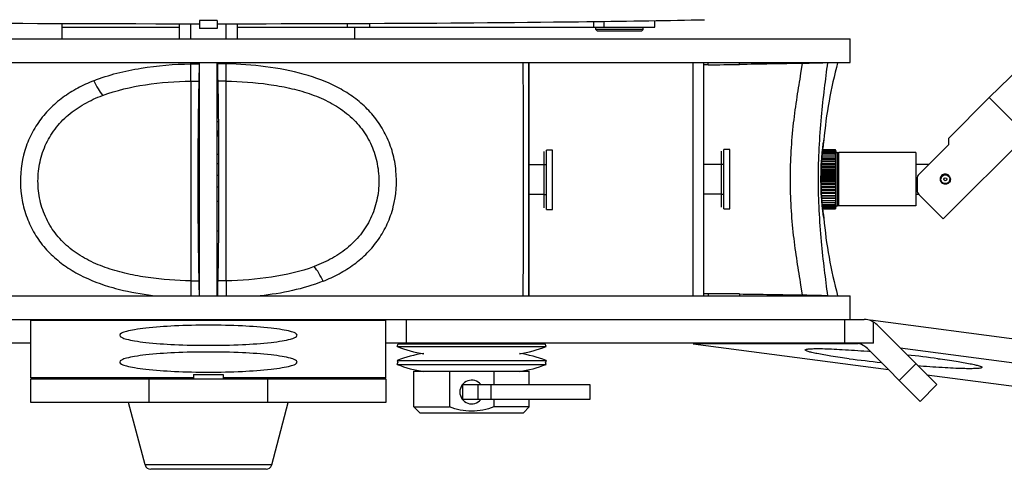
# Model space of a CAD drawing. Header units: millimetres. Extents: x 0 to 420, y 0 to 297.
# Tile 63 of 130: x 223 to 248, y 108 to 120. Entities that reach past the tile are written whole.
import ezdxf

# ---------------------------------------------------------------- set-up
doc = ezdxf.new("R2010")
doc.units = ezdxf.units.MM
doc.header["$LTSCALE"] = 23.1
doc.layers.get('0').update_dxf_attribs({"linetype": 'CONTINUOUS'})
for name, color, linetype in [('_4352', 7, 'CONTINUOUS'), ('_6042', 7, 'CONTINUOUS'), ('AUSFORMSCHRAEGEN', 7, 'CONTINUOUS'), ('AXES', 7, 'CONTINUOUS'), ('BEZUGSACHSEN', 7, 'CONTINUOUS'), ('COURBES', 7, 'CONTINUOUS'), ('DIM_PILOTEES', 7, 'CONTINUOUS'), ('FASEN', 7, 'CONTINUOUS'), ('RUNDUNGEN', 7, 'CONTINUOUS')]:
    doc.layers.add(name, color=color, linetype=linetype)
doc.styles.get("Standard").update_dxf_attribs({"font": 'txt', "width": 0.8})
doc.dimstyles.new('DIMSTYLE_1', dxfattribs={"dimtxt": 3.5, "dimasz": 3, "dimexe": 2, "dimexo": 1.5, "dimgap": 3.5, "dimtad": 0, "dimtih": 1, "dimtoh": 1, "dimdec": 0, "dimlfac": 6.666667, "dimzin": 4, "dimdsep": 46, "dimtxsty": 'Standard', "dimblk": '_FILLED', "dimblk1": '_FILLED', "dimblk2": '_FILLED', "dimcen": 0.09, "dimadec": 0, "dimazin": 0, "dimtp": 0.8, "dimtm": 0.8, "dimtfac": 1, "dimtdec": 65535, "dimtofl": 0, "dimtmove": 0, "dimatfit": 3, "dimldrblk": '_FILLED', "dimfxl": 0, "dimtolj": 1, "dimtzin": 4, "dimarcsym": 0})

# ---------------------------------------------------------------- blocks, each defined once
blk = doc.blocks.new('_FILLED')
at = {"color": 0, "linetype": 'ByBlock'}
blk.add_solid([(0, 0), (-1, 0.1667), (-1, -0.1667)], dxfattribs=at)
blk = doc.blocks.new('*D8')
at = {"layer": 'DIM_PILOTEES', "color": 2, "linetype": 'Continuous'}
for p, q in [((240.498, 209.218), (281.948, 209.218)), ((279.948, 209.218), (279.948, 163.92)), ((279.948, 108.479), (279.948, 153.42)), ((259.739, 108.479), (281.948, 108.479))]:
    blk.add_line(p, q, dxfattribs=at)
at = {"layer": 'DIM_PILOTEES', "color": 2, "linetype": 'Continuous', "xscale": 3, "yscale": 3, "zscale": 3}
for p, rotation in [((279.948, 209.218), 90), ((279.948, 108.479), 270)]:
    blk.add_blockref('_FILLED', p, dxfattribs=dict(at, rotation=rotation))

msp = doc.modelspace()

# ---------------------------------------------------------------- linework, layer by layer
at = {"color": 7, "linetype": 'Continuous'}
for p, q in [((224.02, 119.384), (224.02, 119.775)), ((224.02, 119.684), (226.998, 119.684)), ((228.468, 119.684), (231.259, 119.684)), ((231.445, 119.384), (231.445, 119.684)), ((237.558, 119.624), (237.558, 119.684)), ((238.758, 119.624), (237.558, 119.624)), ((237.603, 119.579), (237.558, 119.624)), ((238.713, 119.579), (238.758, 119.624)), ((238.758, 119.624), (238.758, 119.684)), ((239.058, 119.684), (239.058, 119.847)), ((211.458, 119.384), (244.008, 119.384)), ((238.713, 119.579), (237.603, 119.579)), ((244.008, 118.784), (244.008, 119.384)), ((211.458, 118.784), (244.008, 118.784)), ((227.508, 112.874), (227.508, 118.784)), ((227.958, 112.874), (227.958, 118.784)), ((235.862, 112.874), (235.862, 118.784)), ((227.508, 117.959), (227.49, 117.959)), ((227.975, 117.959), (227.958, 117.959)), ((227.977, 117.854), (227.958, 117.854)), ((227.482, 117.389), (227.508, 117.389)), ((227.958, 117.389), (227.984, 117.389)), ((227.508, 117.284), (227.481, 117.284)), ((227.985, 117.284), (227.958, 117.284)), ((227.508, 117.044), (227.479, 117.044)), ((227.987, 117.044), (227.958, 117.044)), ((227.98, 116.909), (227.98, 117.044)), ((227.988, 116.909), (227.98, 116.909)), ((243.326, 116.722), (243.333, 116.769)), ((243.326, 116.715), (243.326, 116.722)), ((243.333, 116.769), (243.336, 116.788)), ((243.336, 116.788), (243.339, 116.813)), ((243.339, 116.813), (243.34, 116.815)), ((227.508, 116.459), (227.475, 116.459)), ((227.991, 116.459), (227.958, 116.459)), ((227.508, 116.219), (227.475, 116.219)), ((227.991, 116.219), (227.958, 116.219)), ((236.245, 116.189), (235.862, 116.189)), ((240.745, 116.204), (240.295, 116.204)), ((236.245, 115.439), (235.862, 115.439)), ((240.745, 115.454), (240.295, 115.454)), ((243.326, 114.937), (243.326, 114.943)), ((243.333, 114.89), (243.326, 114.937)), ((243.327, 114.935), (243.326, 114.937)), ((243.338, 114.857), (243.333, 114.89)), ((243.339, 114.846), (243.336, 114.87)), ((227.497, 113.324), (227.508, 113.324)), ((211.458, 112.874), (244.008, 112.874)), ((244.008, 112.274), (244.008, 112.874)), ((232.519, 111.587), (232.546, 111.657)), ((232.546, 111.657), (236.269, 111.657)), ((233.695, 111.657), (233.695, 111.674)), ((235.12, 111.657), (235.12, 111.674)), ((236.296, 111.587), (236.269, 111.657)), ((232.519, 111.587), (236.296, 111.587)), ((232.519, 111.237), (236.296, 111.237)), ((232.519, 111.237), (232.539, 111.187)), ((232.519, 111.137), (232.539, 111.187)), ((232.519, 111.137), (236.296, 111.137)), ((236.296, 111.237), (236.277, 111.187)), ((236.296, 111.137), (236.277, 111.187)), ((227.358, 110.879), (228.108, 110.879)), ((227.358, 110.879), (227.358, 110.774)), ((228.108, 110.879), (228.108, 110.774)), ((232.945, 110.962), (235.87, 110.962)), ((232.945, 110.062), (232.945, 110.962)), ((233.845, 110.962), (233.845, 110.062)), ((234.97, 110.962), (234.97, 110.624)), ((235.87, 110.624), (235.87, 110.962)), ((234.183, 110.624), (237.408, 110.624)), ((234.183, 110.249), (234.183, 110.624)), ((237.408, 110.624), (237.408, 110.249)), ((226.128, 108.591), (225.708, 110.174)), ((229.338, 108.591), (229.758, 110.174)), ((237.408, 110.249), (234.183, 110.249)), ((234.97, 110.249), (234.97, 110.062)), ((235.87, 110.062), (235.87, 110.249)), ((232.945, 110.062), (233.845, 110.062)), ((233.095, 109.912), (232.945, 110.062)), ((233.095, 109.912), (235.72, 109.912)), ((235.87, 110.062), (234.97, 110.062)), ((235.72, 109.912), (235.87, 110.062)), ((229.193, 108.479), (226.273, 108.479))]:
    msp.add_line(p, q, dxfattribs=at)
at = {"color": 9, "linetype": 'Continuous'}
for p, q in [((227.283, 118.752), (227.283, 118.784)), ((227.283, 118.752), (227.283, 118.763)), ((228.183, 118.316), (228.183, 118.784)), ((228.183, 118.784), (228.183, 118.752)), ((235.857, 118.784), (235.857, 112.873)), ((240.022, 112.874), (240.022, 118.784)), ((240.404, 118.729), (240.295, 118.729)), ((227.283, 118.316), (227.283, 118.06)), ((228.183, 113.509), (228.183, 118.316)), ((227.283, 118.06), (227.283, 113.252)), ((243.326, 116.717), (243.325, 116.715)), ((243.325, 116.716), (243.326, 116.717)), ((243.325, 116.715), (243.325, 116.716)), ((243.326, 116.722), (243.327, 116.724)), ((243.326, 116.715), (243.326, 116.717)), ((243.34, 116.815), (243.338, 116.806)), ((236.245, 115.439), (236.245, 116.189)), ((240.745, 115.454), (240.745, 116.204)), ((243.325, 114.944), (243.326, 114.942)), ((243.326, 114.942), (243.325, 114.944)), ((243.326, 114.942), (243.325, 114.944)), ((243.326, 114.943), (243.326, 114.942)), ((243.326, 114.937), (243.327, 114.935)), ((243.339, 114.851), (243.34, 114.843)), ((228.183, 113.252), (228.183, 113.509)), ((227.283, 113.252), (227.283, 112.874)), ((240.295, 112.929), (240.404, 112.929)), ((234.57, 110.249), (234.57, 110.624)), ((234.891, 110.624), (234.891, 110.249)), ((229.338, 108.591), (226.128, 108.591))]:
    msp.add_line(p, q, dxfattribs=at)
at = {"color": 3, "linetype": 'Continuous'}
msp.add_line((227.495, 113.399), (227.508, 113.399), dxfattribs=at)
at = {"color": 7, "linetype": 'Continuous'}
for points in [[(243.287, 116.358), (243.3, 116.505), (243.314, 116.627), (243.325, 116.715)], [(243.3, 115.153), (243.287, 115.3), (243.275, 115.465), (243.268, 115.644), (243.265, 115.829), (243.268, 116.014), (243.275, 116.192), (243.287, 116.358)], [(243.325, 114.944), (243.314, 115.031), (243.3, 115.153)]]:
    msp.add_lwpolyline(points, dxfattribs=at)
for centre, radius, start, end in [((227.283, 118.109), 0.675, 70.4469, 70.8168), ((254.546, 115.829), 11.25, 164.7885, 174.9719), ((227.283, 118.109), 0.225, 0, 18.4629), ((254.546, 115.829), 11.25, 185.0281, 195.2115), ((228.183, 113.549), 0.225, 180, 200.0302), ((228.183, 113.549), 0.675, 250.4469, 250.8671), ((244.115, 111.209), 0.465, 45, 90), ((233.658, 114.53), 3.156, 248.853, 261.5441), ((233.658, 108.293), 3.156, 98.4559, 111.147), ((235.158, 114.53), 3.156, 278.4559, 291.147), ((235.158, 108.293), 3.156, 68.853, 81.5441), ((233.658, 114.08), 3.156, 248.853, 261.5441), ((235.158, 114.08), 3.156, 278.4559, 291.147), ((234.408, 110.437), 0.3, 38.8908, 321.1092), ((226.273, 108.629), 0.15, 194.8683, 270), ((229.193, 108.629), 0.15, 270, 345.1317)]:
    msp.add_arc(centre, radius, start, end, dxfattribs=at)
at = {"color": 9, "linetype": 'Continuous'}
for centre, radius, start, end in [((-251.021, 115.785), 486.746, 359.6573, 0.35311), ((159.217, 118.549), 68.066, 359.80415, 359.9256), ((249.886, 115.821), 6.621, 172.9422, 174.5761), ((249.946, 115.814), 6.682, 172.2479, 172.9439), ((243.64, 116.681), 0.316, 172.216, 173.0477), ((243.821, 116.659), 0.499, 173.0086, 173.3168), ((249.977, 115.809), 6.713, 171.4596, 172.1699), ((249.776, 115.829), 6.511, 174.9983, 183.2293), ((249.868, 115.823), 6.603, 174.5773, 175.0095), ((249.831, 115.833), 6.566, 183.2303, 184.7273), ((249.836, 115.833), 6.571, 184.7284, 185.2226), ((249.91, 115.84), 6.646, 185.2261, 187.7548), ((243.757, 114.992), 0.434, 186.6585, 187.3397), ((243.593, 114.971), 0.269, 187.3632, 187.8154), ((249.96, 115.847), 6.695, 187.8291, 188.5526), ((296.249, 113.02), 68.066, 179.80415, 179.9256)]:
    msp.add_arc(centre, radius, start, end, dxfattribs=at)
for points, knots in [([(224.824, 118.323), (225.015, 118.4), (225.412, 118.526), (226.232, 118.693), (226.862, 118.743), (227.283, 118.752)], [0, 0, 0, 0, 0.246829, 0.496318, 1, 1, 1, 1]), ([(227.283, 118.461), (227.283, 118.483), (227.283, 118.58), (227.282, 118.677), (227.283, 118.752)], [0, 0, 0, 0, 0.226297, 1, 1, 1, 1]), ([(230.158, 118.486), (229.84, 118.576), (229.183, 118.699), (228.517, 118.745), (228.183, 118.752)], [0, 0, 0, 0, 0.497407, 1, 1, 1, 1]), ([(230.642, 113.245), (230.781, 113.301), (231.052, 113.426), (231.431, 113.663), (231.771, 113.954), (232.058, 114.299), (232.282, 114.693), (232.485, 115.27), (232.531, 115.896), (232.418, 116.5), (232.257, 116.929), (232.024, 117.317), (231.73, 117.655), (231.384, 117.939), (230.872, 118.247), (230.447, 118.405), (230.158, 118.486)], [0, 0, 0, 0, 0.062158, 0.123888, 0.185454, 0.247256, 0.309696, 0.372974, 0.500681, 0.564583, 0.627753, 0.690094, 0.751842, 0.813408, 0.875182, 1, 1, 1, 1]), ([(224.824, 118.323), (224.685, 118.268), (224.414, 118.143), (224.035, 117.906), (223.695, 117.615), (223.408, 117.27), (223.184, 116.876), (222.981, 116.299), (222.935, 115.673), (223.048, 115.068), (223.209, 114.64), (223.441, 114.251), (223.736, 113.913), (224.081, 113.63), (224.594, 113.321), (225.019, 113.164), (225.308, 113.082)], [0, 0, 0, 0, 0.062158, 0.123888, 0.185454, 0.247256, 0.309696, 0.372974, 0.500681, 0.564583, 0.627753, 0.690094, 0.751842, 0.813408, 0.875182, 1, 1, 1, 1]), ([(224.824, 118.323), (224.858, 118.253), (224.927, 118.125), (225.008, 118.003), (225.049, 117.951)], [0, 0, 0, 0, 0.540349, 1, 1, 1, 1]), ([(225.049, 117.951), (225.398, 118.083), (226.143, 118.252), (226.899, 118.308), (227.283, 118.316)], [0, 0, 0, 0, 0.492994, 1, 1, 1, 1]), ([(228.183, 118.316), (228.543, 118.309), (229.082, 118.27), (229.785, 118.146), (230.29, 118.008), (230.766, 117.813), (231.195, 117.55), (231.558, 117.211), (231.832, 116.801), (232.005, 116.339), (232.072, 115.849), (232.033, 115.355), (231.887, 114.883), (231.638, 114.458), (231.296, 114.1), (230.882, 113.817), (230.576, 113.678), (230.417, 113.618)], [0, 0, 0, 0, 0.134044, 0.200074, 0.264956, 0.328396, 0.390319, 0.45107, 0.511375, 0.571916, 0.63286, 0.693865, 0.754519, 0.814836, 0.875393, 0.93696, 1, 1, 1, 1]), ([(227.283, 113.252), (226.922, 113.26), (226.384, 113.298), (225.681, 113.423), (225.176, 113.561), (224.7, 113.756), (224.271, 114.019), (223.908, 114.358), (223.633, 114.767), (223.46, 115.23), (223.393, 115.72), (223.433, 116.214), (223.578, 116.686), (223.828, 117.111), (224.17, 117.469), (224.584, 117.752), (224.89, 117.891), (225.049, 117.951)], [0, 0, 0, 0, 0.134044, 0.200074, 0.264956, 0.328396, 0.390319, 0.45107, 0.511375, 0.571916, 0.63286, 0.693865, 0.754519, 0.814836, 0.875393, 0.93696, 1, 1, 1, 1]), ([(230.417, 113.618), (230.068, 113.486), (229.323, 113.317), (228.567, 113.261), (228.183, 113.252)], [0, 0, 0, 0, 0.492994, 1, 1, 1, 1]), ([(230.642, 113.245), (230.608, 113.316), (230.539, 113.444), (230.458, 113.565), (230.417, 113.618)], [0, 0, 0, 0, 0.540349, 1, 1, 1, 1]), ([(230.642, 113.245), (230.389, 113.144), (229.861, 112.989), (229.319, 112.903), (229.045, 112.873)], [0, 0, 0, 0, 0.496714, 1, 1, 1, 1]), ([(225.308, 113.082), (225.398, 113.057), (225.764, 112.964), (226.138, 112.904), (226.421, 112.873)], [0, 0, 0, 0, 0.248572, 1, 1, 1, 1]), ([(228.183, 113.108), (228.183, 113.09), (228.183, 113.013), (228.184, 112.935), (228.183, 112.875)], [0, 0, 0, 0, 0.229051, 1, 1, 1, 1])]:
    msp.add_open_spline(points, degree=3, knots=knots, dxfattribs=at)
at = {"color": 7, "linetype": 'Continuous'}
for points, knots in [([(234.408, 109.949), (234.312, 109.949), (234.119, 109.97), (233.935, 110.027), (233.845, 110.062)], [0, 0, 0, 0, 0.499862, 1, 1, 1, 1]), ([(234.97, 110.062), (234.881, 110.027), (234.696, 109.97), (234.504, 109.949), (234.408, 109.949)], [0, 0, 0, 0, 0.500138, 1, 1, 1, 1])]:
    msp.add_open_spline(points, degree=3, knots=knots, dxfattribs=at)
at = {"layer": '_4352', "color": 7, "linetype": 'Continuous'}
for p, q in [((243.29, 116.395), (243.636, 116.395)), ((243.295, 116.446), (243.636, 116.446)), ((243.299, 116.489), (243.636, 116.489)), ((243.302, 116.524), (243.636, 116.524)), ((243.305, 116.551), (243.636, 116.551)), ((243.308, 116.569), (243.636, 116.569)), ((243.309, 116.578), (243.636, 116.578)), ((243.639, 116.565), (243.644, 116.541)), ((243.639, 116.554), (243.642, 116.539)), ((243.639, 116.535), (243.642, 116.519)), ((243.644, 116.542), (243.641, 116.552)), ((243.642, 116.551), (243.645, 116.538)), ((243.645, 116.537), (243.642, 116.548)), ((243.645, 116.524), (243.642, 116.533)), ((243.642, 116.491), (243.642, 116.49)), ((243.643, 116.447), (243.645, 116.437)), ((243.645, 116.392), (243.643, 116.392)), ((243.645, 116.437), (243.644, 116.437)), ((243.644, 116.396), (243.645, 116.392)), ((243.645, 116.541), (243.645, 116.542)), ((243.645, 116.541), (243.645, 116.538)), ((243.645, 116.538), (243.645, 116.537)), ((243.645, 116.537), (243.645, 116.474)), ((243.645, 116.526), (243.645, 116.525)), ((243.645, 116.525), (243.645, 116.524)), ((243.645, 116.504), (243.69, 116.504)), ((243.645, 116.503), (243.645, 116.503)), ((243.645, 116.474), (243.645, 116.473)), ((243.645, 116.473), (243.645, 116.437)), ((243.645, 116.437), (243.645, 116.436)), ((243.645, 116.436), (243.645, 116.341)), ((243.645, 116.392), (243.645, 116.391)), ((245.67, 116.504), (243.72, 116.504)), ((243.72, 115.154), (243.72, 116.504)), ((245.67, 116.504), (245.67, 115.154)), ((243.273, 116.131), (243.636, 116.131)), ((243.645, 116.152), (243.274, 116.152)), ((243.274, 116.15), (243.645, 116.15)), ((243.276, 116.204), (243.636, 116.204)), ((243.645, 116.22), (243.277, 116.22)), ((243.277, 116.218), (243.645, 116.218)), ((243.281, 116.282), (243.645, 116.282)), ((243.281, 116.274), (243.636, 116.274)), ((243.645, 116.283), (243.282, 116.283)), ((243.645, 116.341), (243.285, 116.341)), ((243.285, 116.34), (243.645, 116.34)), ((243.285, 116.337), (243.636, 116.337)), ((243.645, 116.341), (243.645, 116.34)), ((243.645, 116.34), (243.645, 116.283)), ((243.645, 116.283), (243.645, 116.282)), ((243.645, 116.282), (243.645, 116.22)), ((243.645, 116.22), (243.645, 116.218)), ((243.645, 116.218), (243.645, 115.347)), ((243.645, 116.152), (243.645, 116.15)), ((246.001, 116.204), (245.67, 116.204)), ((243.266, 115.891), (243.636, 115.891)), ((243.267, 115.973), (243.636, 115.973)), ((243.645, 115.928), (243.267, 115.928)), ((243.267, 115.927), (243.645, 115.927)), ((243.645, 116.005), (243.268, 116.005)), ((243.268, 116.004), (243.645, 116.004)), ((243.269, 116.053), (243.636, 116.053)), ((243.645, 116.08), (243.271, 116.08)), ((243.271, 116.079), (243.645, 116.079)), ((243.645, 116.08), (243.645, 116.079)), ((243.645, 116.005), (243.645, 116.004)), ((243.645, 115.928), (243.645, 115.927)), ((243.645, 115.85), (243.265, 115.85)), ((243.265, 115.848), (243.645, 115.848)), ((243.265, 115.809), (243.636, 115.809)), ((243.645, 115.771), (243.266, 115.771)), ((243.266, 115.77), (243.645, 115.77)), ((243.267, 115.726), (243.636, 115.726)), ((243.645, 115.693), (243.267, 115.693)), ((243.267, 115.692), (243.645, 115.692)), ((243.268, 115.645), (243.636, 115.645)), ((243.645, 115.617), (243.269, 115.617)), ((243.269, 115.616), (243.645, 115.616)), ((243.642, 115.836), (243.641, 115.829)), ((243.645, 115.85), (243.645, 115.848)), ((243.645, 115.771), (243.645, 115.77)), ((243.645, 115.693), (243.645, 115.692)), ((243.645, 115.617), (243.645, 115.616)), ((243.271, 115.566), (243.636, 115.566)), ((243.645, 115.544), (243.272, 115.544)), ((243.272, 115.543), (243.645, 115.543)), ((243.274, 115.491), (243.636, 115.491)), ((243.645, 115.474), (243.275, 115.474)), ((243.275, 115.473), (243.645, 115.473)), ((243.279, 115.419), (243.636, 115.419)), ((243.645, 115.408), (243.279, 115.408)), ((243.279, 115.407), (243.645, 115.407)), ((243.645, 115.544), (243.645, 115.543)), ((243.645, 115.474), (243.645, 115.473)), ((243.645, 115.408), (243.645, 115.407)), ((245.67, 115.454), (245.738, 115.454)), ((243.283, 115.353), (243.636, 115.353)), ((243.645, 115.347), (243.283, 115.347)), ((243.284, 115.346), (243.645, 115.346)), ((243.287, 115.292), (243.636, 115.292)), ((243.293, 115.238), (243.636, 115.238)), ((243.297, 115.19), (243.636, 115.19)), ((243.301, 115.151), (243.636, 115.151)), ((243.304, 115.12), (243.636, 115.12)), ((243.636, 115.292), (243.645, 115.292)), ((243.636, 115.292), (243.639, 115.292)), ((243.639, 115.292), (243.642, 115.292)), ((243.642, 115.128), (243.64, 115.119)), ((243.642, 115.292), (243.645, 115.293)), ((243.642, 115.242), (243.645, 115.244)), ((243.642, 115.242), (243.644, 115.244)), ((243.642, 115.199), (243.645, 115.203)), ((243.642, 115.199), (243.644, 115.203)), ((243.642, 115.153), (243.642, 115.15)), ((243.642, 115.117), (243.645, 115.127)), ((243.645, 115.202), (243.643, 115.189)), ((243.645, 115.126), (243.643, 115.118)), ((243.644, 115.243), (243.645, 115.243)), ((243.645, 115.243), (243.644, 115.236)), ((243.645, 115.347), (243.645, 115.346)), ((243.645, 115.346), (243.645, 115.293)), ((243.645, 115.293), (243.645, 115.292)), ((243.645, 115.292), (243.645, 115.244)), ((243.645, 115.292), (243.645, 115.29)), ((243.645, 115.244), (243.645, 115.243)), ((243.645, 115.243), (243.645, 115.144)), ((243.645, 115.203), (243.645, 115.202)), ((243.645, 115.17), (243.645, 115.169)), ((243.645, 115.154), (243.69, 115.154)), ((243.645, 115.144), (243.645, 115.144)), ((243.645, 115.144), (243.645, 115.118)), ((243.645, 115.127), (243.645, 115.126)), ((243.645, 115.118), (243.645, 115.118)), ((245.67, 115.154), (243.72, 115.154)), ((243.307, 115.098), (243.636, 115.098)), ((243.308, 115.084), (243.636, 115.084)), ((243.309, 115.079), (243.636, 115.079)), ((243.639, 115.098), (243.636, 115.084)), ((243.639, 115.097), (243.636, 115.084)), ((243.639, 115.092), (243.636, 115.079)), ((243.642, 115.105), (243.639, 115.092))]:
    msp.add_line(p, q, dxfattribs=at)
at = {"layer": '_4352', "color": 9, "linetype": 'Continuous'}
msp.add_line((243.69, 116.504), (243.69, 115.154), dxfattribs=at)
msp.add_circle((246.42, 115.829), 0.0375, dxfattribs=at)
at = {"layer": '_4352', "color": 7, "linetype": 'Continuous'}
for centre, radius, start, end in [((239.933, 115.773), 3.79, 12.0571, 12.2681), ((239.248, 115.696), 4.474, 11.0632, 11.2577), ((241.357, 115.934), 2.366, 15.1575, 15.5799), ((238.613, 115.619), 5.109, 10.3323, 10.5145), ((241.955, 115.993), 1.771, 18.0505, 18.3638), ((238.207, 115.569), 5.513, 9.6215, 9.9759), ((242.574, 116.081), 1.151, 21.4836, 22.6224), ((237.836, 115.508), 5.882, 9.1813, 9.5974), ((242.954, 116.102), 0.785, 29.1482, 29.586), ((237.588, 115.449), 6.13, 8.8852, 9.3538), ((243.271, 116.113), 0.494, 41.7699, 42.2793), ((237.462, 115.392), 6.255, 8.725, 9.2293), ((243.443, 115.94), 0.494, 66.6076, 66.9787), ((240.794, 115.887), 2.925, 13.1729, 13.4168), ((242.048, 116.023), 1.673, 17.7406, 18.0502), ((242.997, 116.125), 0.736, 28.6868, 29.1481), ((243.298, 116.137), 0.458, 41.2289, 41.7698), ((243.47, 116.003), 0.426, 65.7872, 66.6184), ((240.943, 115.922), 2.771, 12.9178, 13.173), ((239.684, 115.78), 4.03, 10.6626, 10.8597), ((239.119, 115.71), 4.595, 9.9424, 10.1417), ((238.625, 115.64), 5.089, 9.4298, 9.6117), ((243.037, 116.148), 0.69, 28.2011, 28.6871), ((243.323, 116.16), 0.424, 40.6549, 41.2293), ((243.69, 116.474), 0.03, 0, 90), ((243.48, 116.95), 0.633, 284.2907, 285.0951), ((237.444, 115.333), 6.273, 8.7119, 9.2155), ((243.352, 116.579), 0.417, 312.9545, 314.5904), ((237.572, 115.279), 6.145, 8.804, 9.3127), ((243.085, 116.55), 0.651, 327.9348, 329.3888), ((237.839, 115.232), 5.878, 9.0067, 9.5268), ((242.69, 116.553), 1.036, 335.9634, 337.1578), ((238.234, 115.191), 5.483, 9.333, 9.8711), ((242.187, 116.56), 1.535, 340.733, 341.7299), ((238.736, 115.157), 4.981, 9.8047, 10.3689), ((241.602, 116.564), 2.119, 343.8122, 344.6675), ((239.322, 115.13), 4.395, 10.4571, 11.057), ((240.96, 116.562), 2.759, 345.9192, 346.6724), ((239.964, 115.111), 3.755, 11.3452, 11.9934), ((246.42, 115.829), 0.113, 61.6585, 174.7207), ((240.161, 116.584), 3.561, 347.4252, 347.7657), ((240.629, 115.099), 3.09, 12.5575, 13.2703), ((239.638, 116.539), 4.08, 348.5106, 349.1329), ((241.286, 115.095), 2.434, 14.2406, 15.0408), ((239.021, 116.516), 4.697, 349.3138, 349.8946), ((241.903, 115.096), 1.818, 16.6526, 17.5728), ((238.473, 116.486), 5.244, 349.9011, 350.4512), ((240.472, 116.517), 3.243, 347.8772, 348.1047), ((246.42, 115.829), 0.113, 354.6684, 360), ((242.451, 115.103), 1.273, 20.2843, 21.3718), ((238.022, 116.449), 5.695, 350.3185, 350.8467), ((242.902, 115.109), 0.828, 26.1676, 27.4856), ((237.689, 116.404), 6.028, 350.5955, 351.1091), ((243.235, 115.102), 0.511, 36.7328, 38.3142), ((237.49, 116.354), 6.227, 350.75, 351.2554), ((243.434, 115.012), 0.396, 57.8438, 59.3016), ((237.435, 116.297), 6.282, 350.7914, 351.2946), ((237.516, 116.237), 6.201, 350.7225, 351.2179), ((243.376, 115.579), 0.429, 307.3618, 307.8571), ((237.695, 116.18), 6.023, 350.5401, 350.9824), ((243.13, 115.544), 0.618, 325.0861, 325.5654), ((238.009, 116.12), 5.71, 350.2315, 350.6209), ((242.746, 115.578), 0.988, 334.3721, 334.7694), ((238.443, 116.057), 5.277, 349.7763, 350.1089), ((242.243, 115.634), 1.485, 339.7532, 340.0836), ((238.975, 115.992), 4.746, 349.1417, 349.4085), ((243.397, 115.551), 0.394, 307.8571, 308.3865), ((243.164, 115.521), 0.577, 325.5655, 326.0721), ((242.799, 115.553), 0.929, 334.7695, 335.1873), ((242.321, 115.606), 1.402, 340.0837, 340.4302), ((239.84, 115.873), 3.877, 348.477, 348.7809), ((241.753, 115.668), 1.967, 343.4462, 343.7416), ((242.849, 115.53), 0.873, 335.187, 335.6261), ((238.858, 115.984), 4.855, 350.1411, 350.335), ((239.398, 115.913), 4.316, 349.527, 349.7325), ((242.395, 115.579), 1.323, 340.43, 340.7934), ((240.627, 115.771), 3.088, 347.5488, 347.7909), ((241.256, 115.703), 2.459, 345.9746, 346.2451), ((243.69, 115.184), 0.03, 270, 360), ((241.645, 115.7), 2.08, 343.1643, 343.4461), ((241.123, 115.736), 2.596, 345.7163, 345.9748)]:
    msp.add_arc(centre, radius, start, end, dxfattribs=at)
at = {"layer": '_6042', "color": 7, "linetype": 'Continuous'}
for p, q in [((246.5, 116.864), (247.534, 117.898)), ((247.534, 117.898), (248.488, 116.943)), ((246.367, 114.822), (248.488, 116.943)), ((246.5, 116.864), (246.5, 116.704)), ((246.5, 116.704), (245.749, 115.952)), ((245.705, 115.846), (245.705, 115.546)), ((246.367, 114.822), (245.749, 115.44))]:
    msp.add_line(p, q, dxfattribs=at)
at = {"layer": '_6042', "color": 9, "linetype": 'Continuous'}
for p, q in [((246.51, 115.92), (246.499, 115.909)), ((246.33, 115.739), (246.341, 115.75))]:
    msp.add_line(p, q, dxfattribs=at)
at = {"layer": '_6042', "color": 7, "linetype": 'Continuous'}
msp.add_lwpolyline([(253.42, 123.678), (251.579, 121.844), (249.64, 119.938), (247.535, 117.897)], dxfattribs=at)
msp.add_circle((246.42, 115.829), 0.113, dxfattribs=at)
for centre, start, end in [((245.855, 115.846), 135, 180), ((245.855, 115.546), 180, 225)]:
    msp.add_arc(centre, 0.15, start, end, dxfattribs=at)
at = {"layer": '_6042', "color": 9, "linetype": 'Continuous'}
for centre, radius, start, end in [((246.416, 115.825), 0.133, 45.1899, 46.1857), ((246.417, 115.826), 0.132, 44.0038, 44.998), ((246.42, 115.83), 0.127, 224.1763, 225.1913), ((246.423, 115.832), 0.132, 224.9976, 226.033)]:
    msp.add_arc(centre, radius, start, end, dxfattribs=at)
for points, knots in [([(246.509, 115.921), (246.485, 115.944), (246.418, 115.972), (246.318, 115.931), (246.277, 115.831), (246.306, 115.764), (246.328, 115.741)], [0, 0, 0, 0, 0.250294, 0.500016, 0.749733, 1, 1, 1, 1]), ([(246.512, 115.918), (246.535, 115.894), (246.563, 115.827), (246.522, 115.727), (246.422, 115.687), (246.355, 115.715), (246.332, 115.738)], [0, 0, 0, 0, 0.252059, 0.50011, 0.748022, 1, 1, 1, 1])]:
    msp.add_open_spline(points, degree=3, knots=knots, dxfattribs=at)
at = {"layer": 'AUSFORMSCHRAEGEN', "color": 9, "linetype": 'Continuous'}
for p, q in [((227.283, 118.752), (227.504, 118.752)), ((228.183, 118.752), (227.962, 118.752)), ((227.283, 118.316), (227.498, 118.316)), ((228.183, 118.316), (227.968, 118.316)), ((227.283, 113.252), (227.498, 113.252)), ((228.183, 113.252), (227.968, 113.252))]:
    msp.add_line(p, q, dxfattribs=at)
at = {"layer": 'AUSFORMSCHRAEGEN', "color": 7, "linetype": 'Continuous'}
for p, q in [((227.504, 118.752), (227.504, 118.784)), ((227.962, 118.784), (227.962, 118.752)), ((227.474, 115.634), (227.474, 115.935)), ((227.992, 115.935), (227.992, 115.634))]:
    msp.add_line(p, q, dxfattribs=at)
for points, knots in [([(227.498, 118.316), (227.499, 118.344), (227.502, 118.49), (227.503, 118.635), (227.504, 118.752)], [0, 0, 0, 0, 0.194239, 1, 1, 1, 1]), ([(227.962, 118.752), (227.962, 118.709), (227.963, 118.564), (227.965, 118.418), (227.968, 118.316)], [0, 0, 0, 0, 0.297171, 1, 1, 1, 1]), ([(227.474, 115.935), (227.474, 116.388), (227.478, 117.182), (227.489, 117.976), (227.498, 118.316)], [0, 0, 0, 0, 0.570844, 1, 1, 1, 1]), ([(227.968, 118.316), (227.977, 117.976), (227.988, 117.182), (227.991, 116.388), (227.992, 115.935)], [0, 0, 0, 0, 0.429159, 1, 1, 1, 1]), ([(227.498, 113.252), (227.489, 113.593), (227.478, 114.387), (227.474, 115.181), (227.474, 115.634)], [0, 0, 0, 0, 0.429159, 1, 1, 1, 1]), ([(227.992, 115.634), (227.991, 115.181), (227.988, 114.387), (227.977, 113.593), (227.968, 113.252)], [0, 0, 0, 0, 0.570844, 1, 1, 1, 1]), ([(227.504, 112.874), (227.503, 112.912), (227.502, 113.038), (227.501, 113.164), (227.498, 113.252)], [0, 0, 0, 0, 0.296348, 1, 1, 1, 1]), ([(227.968, 113.252), (227.967, 113.228), (227.964, 113.102), (227.963, 112.976), (227.962, 112.874)], [0, 0, 0, 0, 0.196867, 1, 1, 1, 1])]:
    msp.add_open_spline(points, degree=3, knots=knots, dxfattribs=at)
at = {"layer": 'AXES', "color": 7, "linetype": 'Continuous'}
for p, q in [((226.998, 119.384), (226.998, 119.768)), ((227.283, 119.384), (227.283, 119.768)), ((227.508, 119.851), (227.508, 119.647)), ((227.958, 119.647), (227.508, 119.647)), ((227.958, 119.851), (227.958, 119.647)), ((228.183, 119.384), (228.183, 119.768)), ((228.468, 119.384), (228.468, 119.768)), ((236.455, 116.564), (236.305, 116.564)), ((236.305, 115.064), (236.305, 116.564)), ((236.455, 115.064), (236.455, 116.564)), ((240.955, 116.579), (240.805, 116.579)), ((240.805, 115.079), (240.805, 116.579)), ((240.955, 115.079), (240.955, 116.579)), ((236.305, 116.189), (236.245, 116.189)), ((240.805, 116.204), (240.745, 116.204)), ((236.245, 115.439), (236.305, 115.439)), ((240.745, 115.454), (240.805, 115.454)), ((236.305, 115.064), (236.455, 115.064)), ((240.805, 115.079), (240.955, 115.079))]:
    msp.add_line(p, q, dxfattribs=at)
at = {"layer": 'AXES', "color": 3, "linetype": 'Continuous'}
for p, q in [((227.508, 115.274), (227.475, 115.274)), ((227.958, 115.274), (227.991, 115.274))]:
    msp.add_line(p, q, dxfattribs=at)
at = {"layer": 'AXES', "color": 9, "linetype": 'Continuous'}
for p, q in [((227.508, 114.524), (227.479, 114.524)), ((227.958, 114.524), (227.987, 114.524)), ((227.493, 113.474), (227.508, 113.474))]:
    msp.add_line(p, q, dxfattribs=at)
at = {"layer": 'AXES', "color": 7, "linetype": 'Continuous'}
msp.add_open_spline([(227.958, 119.851), (227.92, 119.849), (227.845, 119.847), (227.733, 119.846), (227.62, 119.847), (227.545, 119.849), (227.508, 119.851)], degree=3, knots=[0, 0, 0, 0, 0.249999, 0.5, 0.750001, 1, 1, 1, 1], dxfattribs=at)
at = {"layer": 'BEZUGSACHSEN', "color": 7, "linetype": 'Continuous'}
msp.add_line((245.789, 111.094), (245.734, 111.098), dxfattribs=at)
for centre, radius, start, end in [((241.648, 76.765), 34.817, 85.2717, 85.4074), ((241.823, 77.423), 34.145, 82.5772, 83.8849), ((248.426, 145.394), 34.4, 262.5815, 263.9363)]:
    msp.add_arc(centre, radius, start, end, dxfattribs=at)
for points, knots in [([(229.983, 111.875), (229.983, 111.897), (229.915, 111.944), (229.791, 111.979), (229.58, 112.024), (229.176, 112.075), (228.551, 112.119), (227.733, 112.135), (226.915, 112.119), (226.289, 112.075), (225.886, 112.024), (225.675, 111.979), (225.551, 111.944), (225.483, 111.897), (225.483, 111.875)], [0, 0, 0, 0, 0.014376, 0.044208, 0.090593, 0.152242, 0.312022, 0.5, 0.687978, 0.847758, 0.909407, 0.955792, 0.985624, 1, 1, 1, 1]), ([(225.483, 111.875), (225.483, 111.853), (225.551, 111.805), (225.675, 111.77), (225.886, 111.726), (226.289, 111.674), (226.915, 111.631), (227.733, 111.614), (228.551, 111.631), (229.176, 111.674), (229.58, 111.726), (229.791, 111.77), (229.915, 111.805), (229.983, 111.853), (229.983, 111.875)], [0, 0, 0, 0, 0.014376, 0.044208, 0.090593, 0.152242, 0.312022, 0.5, 0.687978, 0.847758, 0.909407, 0.955792, 0.985624, 1, 1, 1, 1]), ([(229.983, 111.196), (229.983, 111.218), (229.915, 111.265), (229.791, 111.3), (229.58, 111.345), (229.176, 111.396), (228.551, 111.439), (227.733, 111.456), (226.915, 111.439), (226.289, 111.396), (225.886, 111.345), (225.675, 111.3), (225.551, 111.265), (225.483, 111.218), (225.483, 111.196)], [0, 0, 0, 0, 0.014376, 0.044208, 0.090593, 0.152242, 0.312022, 0.5, 0.687978, 0.847758, 0.909407, 0.955792, 0.985624, 1, 1, 1, 1]), ([(243.984, 111.282), (243.829, 111.303), (243.556, 111.341), (243.239, 111.394), (243.049, 111.434), (242.952, 111.459), (242.901, 111.477), (242.869, 111.495), (242.87, 111.503)], [0, 0, 0, 0, 0.410109, 0.725475, 0.840711, 0.925131, 0.97763, 1, 1, 1, 1]), ([(242.87, 111.503), (242.871, 111.515), (242.923, 111.526), (242.997, 111.534), (243.139, 111.538), (243.321, 111.536), (243.551, 111.528), (243.927, 111.509), (244.226, 111.488), (244.436, 111.471)], [0, 0, 0, 0, 0.021792, 0.075868, 0.162965, 0.281286, 0.428007, 0.599608, 1, 1, 1, 1]), ([(225.483, 111.196), (225.483, 111.174), (225.551, 111.126), (225.675, 111.091), (225.886, 111.047), (226.289, 110.995), (226.915, 110.952), (227.733, 110.935), (228.551, 110.952), (229.176, 110.995), (229.58, 111.047), (229.791, 111.091), (229.915, 111.126), (229.983, 111.174), (229.983, 111.196)], [0, 0, 0, 0, 0.014376, 0.044208, 0.090593, 0.152242, 0.312022, 0.5, 0.687978, 0.847758, 0.909407, 0.955792, 0.985624, 1, 1, 1, 1]), ([(246.234, 111.282), (246.389, 111.262), (246.662, 111.224), (246.979, 111.171), (247.169, 111.131), (247.266, 111.106), (247.317, 111.088), (247.349, 111.07), (247.348, 111.062)], [0, 0, 0, 0, 0.410109, 0.725475, 0.840711, 0.925131, 0.97763, 1, 1, 1, 1]), ([(247.348, 111.062), (247.347, 111.05), (247.295, 111.039), (247.222, 111.031), (247.08, 111.027), (246.899, 111.029), (246.67, 111.036), (246.296, 111.056), (245.998, 111.077), (245.789, 111.094)], [0, 0, 0, 0, 0.021795, 0.075843, 0.162893, 0.281163, 0.427845, 0.59944, 1, 1, 1, 1])]:
    msp.add_open_spline(points, degree=3, knots=knots, dxfattribs=at)
at = {"layer": 'COURBES', "color": 40, "linetype": 'Continuous'}
for p, q in [((236.245, 115.102), (236.245, 116.527)), ((240.745, 115.117), (240.745, 116.542))]:
    msp.add_line(p, q, dxfattribs=at)
at = {"layer": 'FASEN', "color": 7, "linetype": 'Continuous'}
for p, q in [((227.958, 118.747), (227.962, 118.747)), ((227.958, 118.222), (227.97, 118.222)), ((227.958, 118.184), (227.971, 118.184))]:
    msp.add_line(p, q, dxfattribs=at)
at = {"layer": 'RUNDUNGEN', "color": 7, "linetype": 'Continuous'}
for p, q in [((239.63, 119.857), (239.804, 119.86)), ((239.804, 119.86), (239.976, 119.863)), ((239.976, 119.863), (240.145, 119.867)), ((240.145, 119.867), (240.31, 119.87)), ((222.663, 119.782), (223.028, 119.78)), ((223.028, 119.78), (223.395, 119.778)), ((223.395, 119.778), (223.764, 119.776)), ((223.764, 119.776), (224.136, 119.775)), ((224.02, 119.684), (226.998, 119.684)), ((224.136, 119.775), (224.634, 119.773)), ((224.634, 119.773), (225.01, 119.772)), ((225.01, 119.772), (225.387, 119.771)), ((225.387, 119.771), (225.892, 119.77)), ((225.892, 119.77), (226.398, 119.769)), ((226.398, 119.769), (226.906, 119.768)), ((226.906, 119.768), (227.508, 119.768)), ((227.958, 119.768), (228.306, 119.768)), ((228.306, 119.768), (228.687, 119.768)), ((228.468, 119.684), (239.058, 119.684)), ((228.687, 119.768), (229.068, 119.769)), ((229.574, 119.77), (229.827, 119.77)), ((229.827, 119.77), (230.205, 119.771)), ((230.205, 119.771), (230.456, 119.772)), ((230.456, 119.772), (230.832, 119.773)), ((230.832, 119.773), (231.082, 119.774)), ((231.082, 119.774), (231.454, 119.775)), ((231.454, 119.775), (231.825, 119.777)), ((231.825, 119.777), (232.194, 119.779)), ((232.194, 119.779), (232.56, 119.781)), ((232.56, 119.781), (232.924, 119.783)), ((232.924, 119.783), (233.165, 119.784)), ((233.165, 119.784), (233.524, 119.786)), ((233.524, 119.786), (233.879, 119.789)), ((233.879, 119.789), (234.115, 119.79)), ((234.115, 119.79), (234.465, 119.793)), ((234.465, 119.793), (234.811, 119.796)), ((234.811, 119.796), (235.154, 119.799)), ((235.154, 119.799), (235.493, 119.802)), ((235.493, 119.802), (235.827, 119.805)), ((235.827, 119.805), (236.157, 119.808)), ((236.157, 119.808), (236.483, 119.812)), ((236.483, 119.812), (236.804, 119.815)), ((236.804, 119.815), (237.12, 119.819)), ((237.12, 119.819), (237.328, 119.822)), ((237.328, 119.822), (237.533, 119.824)), ((237.533, 119.824), (237.737, 119.827)), ((237.737, 119.827), (237.938, 119.83)), ((237.938, 119.83), (238.136, 119.833)), ((238.136, 119.833), (238.332, 119.835)), ((238.332, 119.835), (238.525, 119.838)), ((238.525, 119.838), (238.716, 119.841)), ((238.716, 119.841), (238.904, 119.844)), ((238.904, 119.844), (239.09, 119.847)), ((239.09, 119.847), (239.273, 119.85)), ((239.273, 119.85), (239.453, 119.854)), ((239.453, 119.854), (239.63, 119.857)), ((240.295, 112.874), (240.295, 118.784)), ((227.508, 115.934), (227.474, 115.934)), ((227.958, 115.934), (227.992, 115.934)), ((227.508, 115.634), (227.474, 115.634)), ((227.958, 115.634), (227.992, 115.634)), ((211.102, 112.274), (244.364, 112.274)), ((223.233, 110.794), (223.233, 112.274)), ((232.233, 110.794), (232.233, 112.274)), ((255.635, 110.794), (244.527, 112.255)), ((244.693, 112.138), (246.206, 110.624)), ((223.233, 111.674), (210.863, 111.674)), ((244.603, 111.674), (232.233, 111.674)), ((240.027, 111.655), (244.979, 111.004)), ((244.444, 111.538), (245.782, 110.2)), ((245.274, 111.557), (255.635, 110.194)), ((245.956, 110.875), (251.135, 110.194)), ((223.233, 110.774), (232.233, 110.774)), ((223.233, 110.174), (223.233, 110.774)), ((232.233, 110.774), (232.233, 110.174)), ((245.782, 110.2), (246.206, 110.624)), ((232.233, 110.174), (223.233, 110.174))]:
    msp.add_line(p, q, dxfattribs=at)
at = {"layer": 'RUNDUNGEN', "color": 9, "linetype": 'Continuous'}
for p, q in [((231.259, 119.684), (231.259, 119.775)), ((231.829, 119.684), (231.829, 119.777)), ((237.504, 119.684), (237.504, 119.824)), ((237.766, 119.684), (237.766, 119.827)), ((242.76, 118.518), (242.798, 118.762)), ((242.798, 118.762), (242.798, 118.784)), ((243.691, 118.781), (243.44, 118.781)), ((242.798, 112.897), (242.76, 113.141)), ((242.798, 112.897), (242.798, 112.874)), ((243.44, 112.878), (243.691, 112.878)), ((223.233, 112.255), (232.233, 112.255)), ((232.755, 111.674), (232.755, 112.274)), ((243.87, 111.674), (243.87, 112.274)), ((244.603, 111.674), (244.603, 112.208)), ((244.213, 111.655), (240.027, 111.655)), ((245.252, 110.73), (245.676, 111.155)), ((227.358, 110.794), (223.233, 110.794)), ((226.233, 110.174), (226.233, 110.774)), ((232.233, 110.794), (228.108, 110.794)), ((229.233, 110.774), (229.233, 110.174))]:
    msp.add_line(p, q, dxfattribs=at)
at = {"layer": 'RUNDUNGEN', "color": 7, "linetype": 'Continuous'}
msp.add_lwpolyline([(229.068, 119.769), (229.194, 119.769), (229.574, 119.77)], dxfattribs=at)
at = {"layer": 'RUNDUNGEN', "color": 9, "linetype": 'Continuous'}
for centre, radius, start, end in [((240.318, 174.229), 55.5, 270.0891, 270.9091), ((243.393, 118.791), 0.0378, 343.311, 350.0355), ((243.383, 119.222), 0.444, 275.9513, 277.3242), ((243.403, 118.791), 0.0373, 345.0292, 349.9317), ((240.317, 57.391), 55.538, 89.0912, 89.9106), ((243.383, 112.437), 0.444, 82.6756, 84.0484), ((243.393, 112.868), 0.0378, 9.9646, 16.6891), ((243.403, 112.868), 0.0373, 10.0686, 14.9692)]:
    msp.add_arc(centre, radius, start, end, dxfattribs=at)
at = {"layer": 'RUNDUNGEN', "color": 7, "linetype": 'Continuous'}
for centre, radius, start, end in [((243.654, 118.791), 0.0375, 344.7885, 349.7208), ((243.654, 112.868), 0.0375, 10.2792, 15.2115), ((244.364, 111.809), 0.465, 45, 90)]:
    msp.add_arc(centre, radius, start, end, dxfattribs=at)
at = {"layer": 'RUNDUNGEN', "color": 9, "linetype": 'Continuous'}
for points, knots in [([(240.404, 118.729), (240.404, 118.734), (240.405, 118.752), (240.405, 118.771), (240.404, 118.785)], [0, 0, 0, 0, 0.240792, 1, 1, 1, 1]), ([(241.198, 118.736), (241.198, 118.74), (241.199, 118.756), (241.198, 118.772), (241.198, 118.785)], [0, 0, 0, 0, 0.227864, 1, 1, 1, 1]), ([(243.429, 118.78), (243.402, 118.777), (243.33, 118.773), (243.195, 118.768), (243.012, 118.765), (242.874, 118.763), (242.798, 118.762)], [0, 0, 0, 0, 0.128455, 0.342227, 0.64012, 1, 1, 1, 1]), ([(243.44, 112.878), (243.413, 113.095), (243.354, 113.552), (243.244, 114.533), (243.175, 115.829), (243.244, 117.125), (243.354, 118.107), (243.413, 118.564), (243.44, 118.781)], [0, 0, 0, 0, 0.110758, 0.23334, 0.5, 0.766659, 0.889242, 1, 1, 1, 1]), ([(242.76, 113.141), (242.728, 113.342), (242.658, 113.763), (242.535, 114.656), (242.46, 115.829), (242.535, 117.003), (242.658, 117.896), (242.728, 118.317), (242.76, 118.518)], [0, 0, 0, 0, 0.113043, 0.236271, 0.5, 0.763729, 0.886957, 1, 1, 1, 1]), ([(240.404, 112.929), (240.404, 112.925), (240.405, 112.906), (240.405, 112.888), (240.404, 112.874)], [0, 0, 0, 0, 0.241039, 1, 1, 1, 1]), ([(241.198, 112.922), (241.198, 112.919), (241.199, 112.903), (241.198, 112.887), (241.198, 112.874)], [0, 0, 0, 0, 0.227867, 1, 1, 1, 1]), ([(242.798, 112.897), (242.874, 112.896), (243.012, 112.894), (243.196, 112.89), (243.33, 112.886), (243.402, 112.882), (243.429, 112.879)], [0, 0, 0, 0, 0.359931, 0.657864, 0.871584, 1, 1, 1, 1])]:
    msp.add_open_spline(points, degree=3, knots=knots, dxfattribs=at)
for points in [[(242.798, 118.762), (242.265, 118.753), (241.732, 118.744), (241.198, 118.736)], [(241.198, 112.922), (241.732, 112.914), (242.265, 112.906), (242.798, 112.897)]]:
    msp.add_open_spline(points, degree=3, dxfattribs=at)

# ---------------------------------------------------------------- dimensions: what is measured, and where the dimension line sits
at = {"layer": 'DIM_PILOTEES', "color": 2, "linetype": 'Continuous'}
dim = msp.add_linear_dim(base=(279.948, 108.479), p1=(238.998, 209.218), p2=(258.239, 108.479), angle=270, dimstyle='DIMSTYLE_1', dxfattribs=at)
dim.commit()
dim.dimension.update_dxf_attribs({"geometry": '*D8', "text_midpoint": (275.748, 156.92), "dimtype": 160})

doc.saveas('drawing.dxf')
